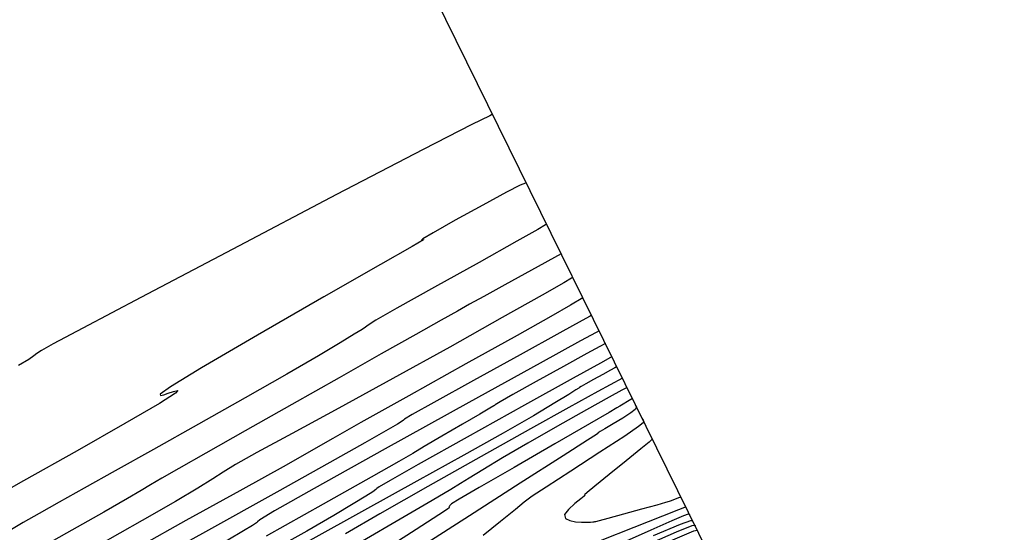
# Model space of a CAD drawing. Extents: x 3249832 to 3255657, y 13789405 to 13793316.
# Tile 179 of 256: x 3255328 to 3255373, y 13790186 to 13790210. Entities that reach past the tile are written whole.
import ezdxf

# ---------------------------------------------------------------- set-up
doc = ezdxf.new("R2010")
doc.units = 0
doc.header["$LTSCALE"] = 100
doc.header["$MEASUREMENT"] = 0
doc.linetypes.add('DASHED', pattern=[0.75, 0.5, -0.25])
for name, color, linetype in [('GRATIO_CON', 10, 'CONTINUOUS'), ('GRATIO_ICON', 7, 'CONTINUOUS'), ('PLAN', 7, 'CONTINUOUS'), ('TARGETS_EAST', 7, 'CONTINUOUS')]:
    doc.layers.add(name, color=color, linetype=linetype)

# ---------------------------------------------------------------- blocks, each defined once
blk = doc.blocks.new('Gratio_032316_contours')
at = {"layer": 'GRATIO_CON', "color": 1, "linetype": 'Continuous', "flags": 128}
for points in [[(3255349.407, 13790205.605), (3255349.448, 13790205.52), (3255349.482, 13790205.45), (3255349.501, 13790205.409), (3255349.386, 13790205.345), (3255348.569, 13790204.943), (3255346.369, 13790203.819), (3255342.437, 13790201.768), (3255337.738, 13790199.301), (3255333.57, 13790197.106), (3255330.927, 13790195.712), (3255329.594, 13790195.002), (3255329.054, 13790194.7), (3255328.843, 13790194.562), (3255328.718, 13790194.46), (3255328.488, 13790194.301), (3255328.018, 13790194.017)], [(3255351.05, 13790202.267), (3255351, 13790202.285), (3255350.761, 13790202.193), (3255350.146, 13790201.881), (3255349.063, 13790201.295), (3255347.817, 13790200.605), (3255346.813, 13790200.037), (3255346.345, 13790199.758), (3255346.282, 13790199.698), (3255346.381, 13790199.732), (3255346.371, 13790199.713), (3255345.86, 13790199.415), (3255344.424, 13790198.594), (3255341.861, 13790197.13), (3255338.855, 13790195.404), (3255336.309, 13790193.921), (3255334.906, 13790193.062), (3255334.433, 13790192.72), (3255334.456, 13790192.663), (3255334.609, 13790192.695), (3255334.809, 13790192.762), (3255335.041, 13790192.843), (3255335.239, 13790192.893), (3255335.134, 13790192.77), (3255334.405, 13790192.306), (3255332.842, 13790191.392), (3255330.676, 13790190.158), (3255328.25, 13790188.79), (3255325.887, 13790187.464)], [(3255351.955, 13790200.43), (3255351.908, 13790200.394), (3255351.559, 13790200.191), (3255350.605, 13790199.654), (3255348.895, 13790198.698), (3255346.883, 13790197.574), (3255345.175, 13790196.615), (3255344.223, 13790196.071), (3255343.87, 13790195.856), (3255343.803, 13790195.803), (3255343.751, 13790195.762), (3255343.59, 13790195.66), (3255343.235, 13790195.442), (3255342.602, 13790195.057), (3255341.61, 13790194.465), (3255340.18, 13790193.631), (3255338.294, 13790192.551), (3255336.183, 13790191.357), (3255334.141, 13790190.211), (3255332.405, 13790189.245), (3255330.99, 13790188.462), (3255329.856, 13790187.83), (3255328.957, 13790187.319), (3255328.233, 13790186.899), (3255327.619, 13790186.537)], [(3255352.618, 13790199.082), (3255351.277, 13790198.348), (3255350.065, 13790197.684), (3255349.108, 13790197.157), (3255348.467, 13790196.8), (3255347.922, 13790196.492), (3255347.185, 13790196.076), (3255346.029, 13790195.426), (3255344.462, 13790194.546), (3255342.551, 13790193.471), (3255340.404, 13790192.261), (3255338.286, 13790191.065), (3255336.503, 13790190.055), (3255335.279, 13790189.356), (3255334.508, 13790188.911), (3255334.005, 13790188.615), (3255333.571, 13790188.356), (3255332.953, 13790187.994), (3255331.885, 13790187.382), (3255330.198, 13790186.425), (3255328.109, 13790185.252), (3255325.931, 13790184.043)], [(3255353.594, 13790197.093), (3255353.036, 13790196.758), (3255352.155, 13790196.248), (3255350.628, 13790195.387), (3255348.302, 13790194.091), (3255345.707, 13790192.649), (3255343.544, 13790191.442), (3255342.273, 13790190.719), (3255341.389, 13790190.209), (3255340.148, 13790189.508), (3255338.055, 13790188.349), (3255335.608, 13790186.995), (3255333.557, 13790185.848), (3255332.457, 13790185.204), (3255332.087, 13790184.952), (3255332.036, 13790184.879), (3255331.946, 13790184.799), (3255331.688, 13790184.636), (3255331.185, 13790184.342), (3255330.347, 13790183.86), (3255329.017, 13790183.107), (3255327.024, 13790181.993)], [(3255353.99, 13790196.299), (3255353.94, 13790196.264), (3255353.57, 13790196.055), (3255352.563, 13790195.498), (3255350.758, 13790194.506), (3255348.639, 13790193.34), (3255346.849, 13790192.35), (3255345.866, 13790191.795), (3255345.518, 13790191.585), (3255345.469, 13790191.54), (3255345.417, 13790191.499), (3255345.196, 13790191.367), (3255344.676, 13790191.067), (3255343.715, 13790190.517), (3255342.132, 13790189.622), (3255339.735, 13790188.281), (3255336.501, 13790186.486), (3255333.085, 13790184.588), (3255330.31, 13790183.031), (3255328.779, 13790182.141), (3255328.214, 13790181.772), (3255328.114, 13790181.664), (3255328.049, 13790181.589)], [(3255354.336, 13790195.598), (3255354.2, 13790195.522), (3255353.5, 13790195.135), (3255351.672, 13790194.126), (3255348.434, 13790192.339), (3255344.638, 13790190.239), (3255341.418, 13790188.448), (3255339.623, 13790187.43), (3255338.961, 13790187.031), (3255338.854, 13790186.94), (3255338.805, 13790186.89), (3255338.627, 13790186.773), (3255338.21, 13790186.525), (3255337.502, 13790186.111), (3255336.68, 13790185.627), (3255335.976, 13790185.203), (3255335.511, 13790184.903), (3255334.949, 13790184.551), (3255333.844, 13790183.906), (3255331.929, 13790182.825), (3255329.674, 13790181.559), (3255327.731, 13790180.455)], [(3255354.618, 13790195.035), (3255354.62, 13790195.026), (3255354.622, 13790195.019), (3255354.623, 13790195.016), (3255354.591, 13790194.999), (3255354.372, 13790194.882), (3255353.781, 13790194.56), (3255352.726, 13790193.98), (3255351.486, 13790193.295), (3255350.433, 13790192.71), (3255349.846, 13790192.377), (3255349.629, 13790192.247), (3255349.595, 13790192.217), (3255349.562, 13790192.191), (3255349.388, 13790192.086), (3255348.936, 13790191.822), (3255348.139, 13790191.36), (3255347.205, 13790190.816), (3255346.408, 13790190.347), (3255345.891, 13790190.035), (3255345.266, 13790189.666), (3255344.012, 13790188.956), (3255341.823, 13790187.733), (3255339.244, 13790186.294)], [(3255355.134, 13790193.975), (3255355.125, 13790193.966), (3255355.054, 13790193.923), (3255354.857, 13790193.812), (3255354.505, 13790193.615), (3255354.09, 13790193.384), (3255353.735, 13790193.186), (3255353.533, 13790193.071), (3255353.455, 13790193.024), (3255353.438, 13790193.012), (3255353.414, 13790192.995), (3255353.29, 13790192.917), (3255352.962, 13790192.712), (3255352.339, 13790192.327), (3255351.364, 13790191.743), (3255349.991, 13790190.952), (3255348.201, 13790189.952), (3255346.07, 13790188.778), (3255343.702, 13790187.472), (3255341.226, 13790186.091)], [(3255355.396, 13790193.447), (3255354.283, 13790192.841), (3255352.963, 13790192.116), (3255351.231, 13790191.155), (3255348.989, 13790189.898), (3255346.567, 13790188.531), (3255344.402, 13790187.299), (3255342.837, 13790186.395)], [(3255327.89, 13790173.807), (3255328.44, 13790173.943), (3255329.046, 13790174.101), (3255329.576, 13790174.238), (3255329.964, 13790174.333), (3255330.404, 13790174.464), (3255331.156, 13790174.734), (3255332.38, 13790175.204), (3255333.818, 13790175.765), (3255335.11, 13790176.265), (3255336.114, 13790176.65), (3255337.553, 13790177.243), (3255340.365, 13790178.464), (3255345.072, 13790180.544), (3255350.514, 13790182.959), (3255355.111, 13790184.997), (3255357.683, 13790186.123), (3255358.639, 13790186.522), (3255358.788, 13790186.558)], [(3255355.613, 13790193.013), (3255355.577, 13790193.008), (3255355.362, 13790192.902), (3255354.793, 13790192.592), (3255353.761, 13790192.016), (3255352.45, 13790191.274), (3255351.112, 13790190.507), (3255349.963, 13790189.835), (3255349.065, 13790189.299), (3255348.441, 13790188.917), (3255348.056, 13790188.674), (3255347.618, 13790188.404), (3255346.776, 13790187.905), (3255345.321, 13790187.059), (3255343.612, 13790186.066)], [(3255355.96, 13790185.659), (3255357.854, 13790186.482), (3255358.56, 13790186.769), (3255358.671, 13790186.792), (3255358.68, 13790186.776), (3255358.687, 13790186.764), (3255358.693, 13790186.753)], [(3255355.847, 13790192.527), (3255355.623, 13790192.392), (3255355.425, 13790192.272), (3255355.276, 13790192.181), (3255355.148, 13790192.104), (3255354.793, 13790191.897), (3255353.908, 13790191.385), (3255352.335, 13790190.476), (3255350.481, 13790189.404), (3255348.898, 13790188.486), (3255348.001, 13790187.96), (3255347.653, 13790187.748), (3255347.584, 13790187.695), (3255347.565, 13790187.671), (3255347.553, 13790187.648), (3255347.547, 13790187.627), (3255347.548, 13790187.607), (3255347.549, 13790187.586), (3255347.543, 13790187.565), (3255347.472, 13790187.508), (3255347.077, 13790187.251), (3255346.05, 13790186.592), (3255344.238, 13790185.432)], [(3255356.81, 13790186.319), (3255358.03, 13790186.833), (3255358.493, 13790186.998), (3255358.576, 13790186.99)], [(3255356.287, 13790191.643), (3255356.312, 13790191.589), (3255356.335, 13790191.541), (3255356.351, 13790191.507), (3255356.358, 13790191.488), (3255356.362, 13790191.478), (3255356.367, 13790191.467), (3255356.343, 13790191.425), (3255356.123, 13790191.251), (3255355.502, 13790190.825), (3255354.378, 13790190.091), (3255353.054, 13790189.237), (3255351.934, 13790188.514), (3255351.299, 13790188.093), (3255350.945, 13790187.83), (3255350.546, 13790187.503), (3255349.872, 13790186.958), (3255349.083, 13790186.319)], [(3255354.405, 13790186.091), (3255355.935, 13790186.696), (3255357.232, 13790187.21), (3255357.958, 13790187.497), (3255358.226, 13790187.602), (3255358.265, 13790187.616)], [(3255356.746, 13790190.7), (3255356.733, 13790190.669), (3255356.603, 13790190.547), (3255356.235, 13790190.241), (3255355.572, 13790189.706), (3255354.794, 13790189.081), (3255354.141, 13790188.553), (3255353.793, 13790188.261), (3255353.684, 13790188.156), (3255353.691, 13790188.144), (3255353.701, 13790188.139), (3255353.655, 13790188.097), (3255353.505, 13790187.978), (3255353.236, 13790187.764), (3255352.949, 13790187.503), (3255352.775, 13790187.263), (3255352.812, 13790187.095), (3255353.007, 13790186.994), (3255353.276, 13790186.943), (3255353.542, 13790186.922), (3255353.774, 13790186.92), (3255353.95, 13790186.927), (3255354.059, 13790186.935), (3255354.116, 13790186.941), (3255354.147, 13790186.946), (3255354.191, 13790186.955), (3255354.355, 13790186.996), (3255354.757, 13790187.104), (3255355.459, 13790187.296), (3255356.278, 13790187.522), (3255356.973, 13790187.714), (3255357.365, 13790187.823), (3255357.532, 13790187.871), (3255357.614, 13790187.901), (3255357.722, 13790187.943), (3255357.848, 13790187.993), (3255357.955, 13790188.035), (3255358.015, 13790188.059), (3255358.038, 13790188.067), (3255358.042, 13790188.068)]]:
    blk.add_lwpolyline(points, dxfattribs=at)
at = {"layer": 'GRATIO_ICON', "color": 7, "linetype": 'Continuous', "flags": 128}
for points in [[(3255353.143, 13790198.015), (3255353.094, 13790197.979), (3255352.734, 13790197.769), (3255351.752, 13790197.21), (3255349.95, 13790196.191), (3255347.576, 13790194.861), (3255344.994, 13790193.431), (3255342.537, 13790192.091), (3255340.419, 13790190.946), (3255338.826, 13790190.08), (3255337.862, 13790189.534), (3255337.298, 13790189.187), (3255336.823, 13790188.879), (3255336.154, 13790188.464), (3255335.13, 13790187.858), (3255333.618, 13790186.993), (3255331.591, 13790185.855), (3255329.45, 13790184.656), (3255327.702, 13790183.663)], [(3255354.915, 13790194.421), (3255354.85, 13790194.383), (3255354.397, 13790194.13), (3255353.164, 13790193.445), (3255350.956, 13790192.22), (3255348.354, 13790190.774), (3255346.13, 13790189.532), (3255344.867, 13790188.814), (3255344.373, 13790188.52), (3255344.267, 13790188.441), (3255344.214, 13790188.396), (3255344.076, 13790188.302), (3255343.764, 13790188.104), (3255343.196, 13790187.751), (3255342.32, 13790187.226), (3255341.093, 13790186.518), (3255339.491, 13790185.624), (3255337.586, 13790184.575), (3255335.468, 13790183.406), (3255333.254, 13790182.172), (3255331.147, 13790180.986), (3255329.375, 13790179.978), (3255328.108, 13790179.245), (3255327.28, 13790178.749)], [(3255356.014, 13790192.192), (3255356.029, 13790192.129), (3255355.975, 13790192.033), (3255355.782, 13790191.874), (3255355.415, 13790191.637), (3255354.975, 13790191.373), (3255354.597, 13790191.152), (3255354.383, 13790191.027), (3255354.3, 13790190.977), (3255354.284, 13790190.965), (3255354.28, 13790190.959), (3255354.277, 13790190.954), (3255354.276, 13790190.95), (3255354.276, 13790190.945), (3255354.276, 13790190.941), (3255354.275, 13790190.936), (3255354.214, 13790190.894), (3255353.806, 13790190.633), (3255352.71, 13790189.932), (3255350.756, 13790188.683), (3255348.464, 13790187.214), (3255346.531, 13790185.964)], [(3255355.579, 13790186.08), (3255356.702, 13790186.577), (3255357.653, 13790186.994), (3255358.187, 13790187.22), (3255358.389, 13790187.294), (3255358.425, 13790187.291), (3255358.434, 13790187.276), (3255358.443, 13790187.26), (3255358.453, 13790187.244)]]:
    blk.add_lwpolyline(points, dxfattribs=at)

msp = doc.modelspace()

# ---------------------------------------------------------------- linework, layer by layer
at = {"layer": 'PLAN', "color": 8, "linetype": 'DASHED'}
msp.add_line((3253817.29, 13793315.6), (3255656.88, 13789581.47), dxfattribs=at)

# ---------------------------------------------------------------- block references
at = {"layer": 'TARGETS_EAST'}
msp.add_blockref('Gratio_032316_contours', (0, 0), dxfattribs=at)

doc.saveas('drawing.dxf')
